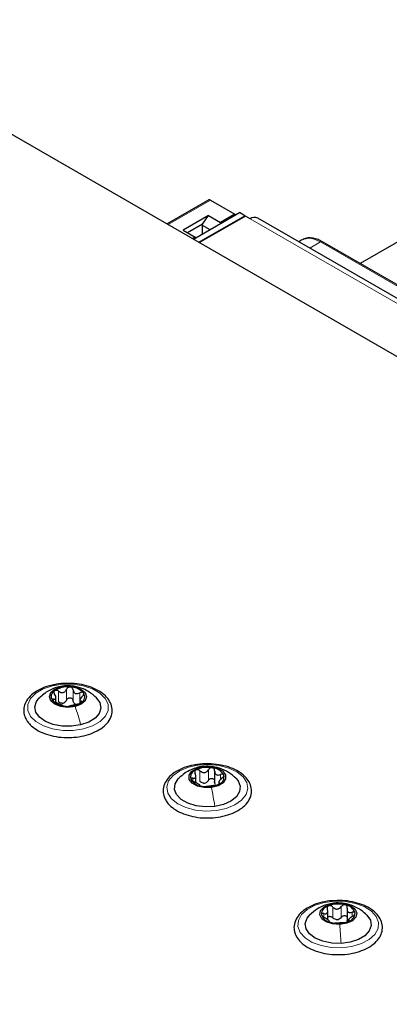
# Paper-space layout 'Blatt2' of a CAD drawing. Header units: millimetres. Extents: x 5 to 418, y 2 to 292.
# Tile 85 of 88: x 277.64 to 287.5, y 228.3 to 254.58. Entities that reach past the tile are written whole.
import ezdxf

# ---------------------------------------------------------------- set-up
doc = ezdxf.new("R2010")
doc.units = ezdxf.units.MM

psp = doc.layouts.new('Blatt2')

# ---------------------------------------------------------------- linework, layer by layer
at = {"color": 7, "linetype": 'Continuous', "lineweight": 25}
for p, q in [((317.662, 228.296), (272.124, 254.585)), ((290.28, 250.13), (286.723, 248.076)), ((282.684, 249.771), (281.573, 249.13)), ((282.734, 249.766), (283.382, 249.393)), ((282.68, 249.359), (281.997, 248.964)), ((282.278, 248.723), (283.508, 249.433)), ((282.42, 248.641), (283.65, 249.351)), ((283.664, 249.343), (282.434, 248.633)), ((282.516, 249.126), (282.68, 249.359)), ((282.68, 249.359), (283.001, 249.173)), ((283.382, 249.393), (283.001, 249.173)), ((283.382, 249.393), (283.382, 249.36)), ((283.65, 249.351), (283.508, 249.433)), ((283.65, 249.351), (283.65, 249.335)), ((283.791, 249.27), (283.664, 249.343)), ((319.488, 228.798), (283.991, 249.29)), ((281.997, 248.964), (282.318, 248.779)), ((282.516, 249.126), (282.116, 248.895)), ((282.516, 249.094), (282.516, 249.126)), ((282.718, 248.977), (282.516, 249.094)), ((282.516, 248.86), (282.516, 249.094)), ((283.001, 249.173), (283.001, 249.14)), ((282.318, 248.779), (282.25, 248.739)), ((282.318, 248.779), (282.318, 248.746)), ((285.165, 248.703), (285.086, 248.657)), ((292.903, 244.509), (285.715, 248.658)), ((278.606, 236.351), (278.606, 236.487)), ((279.246, 236.416), (279.246, 236.331)), ((282.841, 234.524), (282.841, 234.208)), ((282.343, 234.212), (282.343, 234.417)), ((282.949, 234.253), (282.949, 234.175)), ((286.376, 230.845), (286.376, 230.529)), ((285.86, 230.556), (285.86, 230.804)), ((286.417, 230.568), (286.417, 230.51)), ((286.389, 230.493), (286.377, 230.532))]:
    psp.add_line(p, q, dxfattribs=at)
at = {"color": 7, "linetype": 'Continuous', "lineweight": 18}
for p, q in [((282.734, 249.766), (281.602, 249.113)), ((319.288, 228.778), (283.791, 249.27)), ((285.379, 248.488), (285.665, 248.653)), ((285.665, 248.653), (292.852, 244.504)), ((278.677, 236.369), (278.677, 236.655)), ((278.686, 236.766), (278.736, 236.773)), ((278.888, 236.42), (278.888, 236.706)), ((279.062, 236.407), (279.062, 236.693)), ((279.244, 236.327), (279.244, 236.613)), ((278.541, 236.383), (278.541, 236.444)), ((279.282, 236.363), (279.282, 236.388)), ((282.45, 234.244), (282.45, 234.53)), ((282.51, 234.638), (282.535, 234.641)), ((282.674, 234.274), (282.674, 234.559)), ((282.255, 234.257), (282.255, 234.334)), ((282.997, 234.299), (282.997, 234.433)), ((282.969, 234.183), (282.969, 234.208)), ((285.993, 230.608), (285.993, 230.894)), ((286.088, 230.996), (286.097, 230.998)), ((286.221, 230.62), (286.221, 230.906)), ((285.752, 230.625), (285.752, 230.717)), ((286.511, 230.642), (286.511, 230.754)), ((286.428, 230.518), (286.428, 230.534))]:
    psp.add_line(p, q, dxfattribs=at)
at = {"color": 7, "linetype": 'Continuous', "lineweight": 18, "flags": 128}
for points in [[(278.511, 236.799), (278.783, 236.842), (279.065, 236.842), (279.337, 236.8), (279.582, 236.719), (279.782, 236.604), (279.923, 236.464), (279.997, 236.307), (279.997, 236.144), (279.925, 235.986), (279.785, 235.845), (279.586, 235.73), (279.342, 235.648), (279.07, 235.606), (278.788, 235.605), (278.515, 235.647), (278.271, 235.728), (278.071, 235.843), (277.93, 235.984), (277.856, 236.141), (277.855, 236.304), (277.928, 236.461), (278.068, 236.602), (278.267, 236.717), (278.511, 236.799)], [(282.404, 234.684), (282.685, 234.7), (282.963, 234.673), (283.219, 234.605), (283.436, 234.501), (283.6, 234.369), (283.698, 234.216), (283.725, 234.054), (283.678, 233.894), (283.561, 233.746), (283.381, 233.62), (283.152, 233.526), (282.887, 233.469), (282.607, 233.453), (282.329, 233.481), (282.072, 233.548), (281.855, 233.652), (281.692, 233.784), (281.593, 233.937), (281.566, 234.099), (281.613, 234.26), (281.73, 234.408), (281.91, 234.533), (282.14, 234.627), (282.404, 234.684)], [(286.047, 231.048), (286.329, 231.041), (286.597, 230.992), (286.835, 230.904), (287.025, 230.784), (287.154, 230.639), (287.215, 230.48), (287.202, 230.318), (287.117, 230.162), (286.965, 230.025), (286.756, 229.916), (286.506, 229.841), (286.231, 229.806), (285.949, 229.813), (285.68, 229.863), (285.443, 229.95), (285.253, 230.071), (285.123, 230.215), (285.063, 230.374), (285.076, 230.537), (285.161, 230.692), (285.313, 230.829), (285.521, 230.939), (285.772, 231.014), (286.047, 231.048)]]:
    psp.add_lwpolyline(points, dxfattribs=at)
at = {"color": 7, "linetype": 'Continuous', "lineweight": 25, "flags": 128}
for points in [[(279.117, 236.246), (278.927, 236.224), (278.738, 236.245), (278.577, 236.307), (278.469, 236.4), (278.431, 236.509), (278.469, 236.618), (278.575, 236.711), (278.736, 236.773)], [(278.736, 236.773), (278.925, 236.795), (279.115, 236.774), (279.275, 236.712), (279.383, 236.619), (279.421, 236.51), (279.384, 236.401), (279.277, 236.308), (279.117, 236.246)], [(279.265, 235.755), (279.022, 235.719), (278.772, 235.724), (278.534, 235.769), (278.328, 235.851), (278.171, 235.963), (278.074, 236.097), (278.047, 236.241), (278.091, 236.383), (278.163, 236.477)], [(279.684, 236.482), (279.778, 236.351), (279.806, 236.207), (279.762, 236.064), (279.65, 235.935), (279.48, 235.829), (279.265, 235.755)], [(282.756, 234.084), (282.563, 234.081), (282.383, 234.12), (282.242, 234.197), (282.163, 234.298), (282.158, 234.41), (282.226, 234.514), (282.359, 234.595), (282.535, 234.641)], [(282.535, 234.641), (282.728, 234.644), (282.908, 234.605), (283.049, 234.528), (283.128, 234.426), (283.134, 234.315), (283.065, 234.211), (282.933, 234.13), (282.756, 234.084)], [(282.843, 233.581), (282.593, 233.569), (282.348, 233.599), (282.126, 233.666), (281.947, 233.767), (281.825, 233.894), (281.769, 234.034), (281.784, 234.179), (281.868, 234.315), (281.915, 234.36)], [(283.403, 234.335), (283.467, 234.26), (283.523, 234.119), (283.508, 233.974), (283.423, 233.838), (283.275, 233.722), (283.076, 233.634), (282.843, 233.581)], [(286.181, 230.428), (285.989, 230.441), (285.82, 230.494), (285.699, 230.582), (285.646, 230.689), (285.667, 230.8), (285.76, 230.897), (285.911, 230.967), (286.097, 230.998)], [(286.097, 230.998), (286.289, 230.985), (286.458, 230.931), (286.578, 230.844), (286.632, 230.737), (286.611, 230.626), (286.517, 230.529), (286.366, 230.459), (286.181, 230.428)], [(286.214, 229.921), (285.964, 229.929), (285.728, 229.978), (285.525, 230.063), (285.372, 230.178), (285.282, 230.312), (285.26, 230.457), (285.31, 230.598), (285.383, 230.687)], [(286.902, 230.68), (286.905, 230.677), (286.996, 230.542), (287.017, 230.398), (286.967, 230.256), (286.85, 230.128), (286.676, 230.025), (286.458, 229.954), (286.214, 229.921)]]:
    psp.add_lwpolyline(points, dxfattribs=at)
at = {"color": 7, "linetype": 'Continuous', "lineweight": 25}
for centre, radius, start, end in [((282.705, 249.726), 0.0503, 54.3824, 114.3071), ((283.908, 249.106), 0.201, 65.6929, 125.6176), ((278.657, 236.512), 0.178, 119.6383, 215.1305), ((278.916, 236.137), 0.634, 83.846, 123.2267), ((278.982, 236.277), 0.49, 42.6923, 89.7353), ((279.196, 236.507), 0.178, 299.6383, 35.1305), ((278.871, 236.742), 0.49, 222.6923, 269.7353), ((278.747, 236.564), 0.232, 276.183, 290.8897), ((278.937, 236.882), 0.634, 263.846, 303.2267), ((279.196, 236.477), 0.178, 237.4296, 254.998), ((282.405, 234.358), 0.206, 108.8232, 195.1756), ((282.646, 233.92), 0.703, 79.2077, 115.8986), ((282.749, 234.221), 0.39, 30.656, 85.7082), ((282.543, 234.503), 0.39, 210.656, 265.7082), ((282.886, 234.367), 0.206, 288.8232, 15.1756), ((282.645, 234.804), 0.703, 259.2077, 295.8986), ((282.539, 234.457), 0.257, 270.6978, 284.4084), ((285.936, 230.686), 0.246, 102.8763, 178.9442), ((286.14, 230.239), 0.734, 75.0072, 110.6298), ((286.287, 230.635), 0.317, 18.5104, 82.2191), ((285.991, 230.791), 0.317, 198.5104, 262.2191), ((286.098, 230.825), 0.269, 266.1606, 279.4764), ((286.341, 230.74), 0.246, 282.8763, 358.9442), ((286.138, 231.187), 0.734, 255.0072, 290.6298)]:
    psp.add_arc(centre, radius, start, end, dxfattribs=at)
at = {"color": 7, "linetype": 'Continuous', "lineweight": 18}
for points, knots in [([(285.665, 248.653), (285.571, 248.696), (285.384, 248.782), (285.238, 248.729), (285.165, 248.703)], [0, 0, 0, 0, 0.500051, 1, 1, 1, 1]), ([(285.715, 248.658), (285.708, 248.661), (285.693, 248.666), (285.674, 248.658), (285.665, 248.653)], [0, 0, 0, 0, 0.499672, 1, 1, 1, 1])]:
    psp.add_open_spline(points, degree=3, knots=knots, dxfattribs=at)
at = {"color": 7, "linetype": 'Continuous', "lineweight": 25}
for points, knots in [([(285.715, 248.655), (285.688, 248.671), (285.617, 248.713), (285.498, 248.75), (285.362, 248.763), (285.251, 248.749), (285.198, 248.715), (285.182, 248.705)], [0, 0, 0, 0, 0.1457732, 0.3860402, 0.6335822, 0.8929522, 1, 1, 1, 1]), ([(278.847, 235.422), (278.927, 235.421), (279.098, 235.418), (279.354, 235.46), (279.599, 235.537), (279.81, 235.648), (279.974, 235.789), (280.08, 235.955), (280.118, 236.133), (280.087, 236.308), (279.997, 236.465), (279.853, 236.604), (279.66, 236.72), (279.426, 236.806), (279.163, 236.858), (278.89, 236.87), (278.667, 236.856), (278.548, 236.825), (278.513, 236.816)], [0, 0, 0, 0, 0.057677, 0.123796, 0.190144, 0.256923, 0.324222, 0.391248, 0.45599, 0.517933, 0.579253, 0.642336, 0.707659, 0.773922, 0.840104, 0.906153, 0.972213, 1, 1, 1, 1]), ([(278.513, 236.816), (278.463, 236.805), (278.326, 236.776), (278.133, 236.689), (277.946, 236.562), (277.817, 236.411), (277.747, 236.244), (277.741, 236.071), (277.787, 235.936), (277.834, 235.865), (277.848, 235.844)], [0, 0, 0, 0, 0.085561, 0.233747, 0.383071, 0.533028, 0.665282, 0.805908, 0.942729, 1, 1, 1, 1]), ([(278.685, 236.773), (278.642, 236.761), (278.552, 236.736), (278.362, 236.649), (278.241, 236.544), (278.159, 236.472)], [0, 0, 0, 0, 0.226332, 0.473835, 1, 1, 1, 1]), ([(278.569, 236.667), (278.563, 236.661), (278.552, 236.65), (278.549, 236.626), (278.554, 236.6), (278.565, 236.583), (278.571, 236.575)], [0, 0, 0, 0, 0.249857, 0.499466, 0.749011, 1, 1, 1, 1]), ([(278.677, 236.655), (278.668, 236.661), (278.65, 236.672), (278.62, 236.68), (278.59, 236.679), (278.576, 236.671), (278.569, 236.667)], [0, 0, 0, 0, 0.249807, 0.500055, 0.750309, 1, 1, 1, 1]), ([(278.677, 236.655), (278.696, 236.643), (278.725, 236.626), (278.769, 236.619), (278.802, 236.621), (278.831, 236.633), (278.865, 236.659), (278.879, 236.687), (278.888, 236.706)], [0, 0, 0, 0, 0.249168, 0.374303, 0.498903, 0.623987, 0.749746, 1, 1, 1, 1]), ([(279.69, 236.476), (279.628, 236.532), (279.522, 236.626), (279.316, 236.734), (279.111, 236.792), (278.879, 236.807), (278.75, 236.785), (278.685, 236.773)], [0, 0, 0, 0, 0.2264184, 0.3843064, 0.624808, 0.8107623, 1, 1, 1, 1]), ([(278.984, 236.767), (278.973, 236.767), (278.952, 236.766), (278.923, 236.753), (278.901, 236.732), (278.892, 236.715), (278.888, 236.706)], [0, 0, 0, 0, 0.250033, 0.499632, 0.749228, 1, 1, 1, 1]), ([(279.062, 236.693), (279.06, 236.702), (279.056, 236.721), (279.04, 236.744), (279.015, 236.762), (278.994, 236.765), (278.984, 236.767)], [0, 0, 0, 0, 0.249815, 0.499908, 0.75012, 1, 1, 1, 1]), ([(279.062, 236.693), (279.066, 236.673), (279.072, 236.644), (279.098, 236.614), (279.122, 236.597), (279.151, 236.59), (279.193, 236.591), (279.224, 236.604), (279.244, 236.613)], [0, 0, 0, 0, 0.249199, 0.374336, 0.49893, 0.624007, 0.749759, 1, 1, 1, 1]), ([(279.342, 236.609), (279.337, 236.614), (279.326, 236.624), (279.301, 236.629), (279.272, 236.625), (279.254, 236.617), (279.244, 236.613)], [0, 0, 0, 0, 0.249991, 0.499611, 0.749127, 1, 1, 1, 1]), ([(279.311, 236.519), (279.319, 236.527), (279.333, 236.542), (279.346, 236.566), (279.351, 236.591), (279.345, 236.603), (279.342, 236.609)], [0, 0, 0, 0, 0.249852, 0.499902, 0.750115, 1, 1, 1, 1]), ([(278.541, 236.444), (278.534, 236.444), (278.52, 236.444), (278.507, 236.438), (278.502, 236.426), (278.508, 236.415), (278.511, 236.409)], [0, 0, 0, 0, 0.249852, 0.499902, 0.750115, 1, 1, 1, 1]), ([(278.511, 236.409), (278.516, 236.404), (278.526, 236.392), (278.552, 236.375), (278.58, 236.361), (278.599, 236.354), (278.609, 236.35)], [0, 0, 0, 0, 0.249991, 0.499611, 0.749127, 1, 1, 1, 1]), ([(278.541, 236.444), (278.556, 236.443), (278.579, 236.443), (278.598, 236.457), (278.606, 236.473), (278.607, 236.495), (278.599, 236.53), (278.582, 236.557), (278.571, 236.575)], [0, 0, 0, 0, 0.249201, 0.374338, 0.498932, 0.624008, 0.74976, 1, 1, 1, 1]), ([(278.791, 236.27), (278.786, 236.273), (278.78, 236.279), (278.755, 236.29), (278.731, 236.301), (278.701, 236.314), (278.66, 236.332), (278.629, 236.343), (278.609, 236.35)], [0, 0, 0, 0, 0.249199, 0.374336, 0.49893, 0.624007, 0.749759, 1, 1, 1, 1]), ([(278.771, 236.334), (278.755, 236.336), (278.721, 236.341), (278.692, 236.36), (278.677, 236.369)], [0, 0, 0, 0, 0.4984586, 1, 1, 1, 1]), ([(278.888, 236.42), (278.882, 236.406), (278.869, 236.376), (278.842, 236.357), (278.829, 236.348)], [0, 0, 0, 0, 0.50155, 1, 1, 1, 1]), ([(278.888, 236.42), (278.892, 236.429), (278.901, 236.446), (278.923, 236.467), (278.952, 236.48), (278.984, 236.483), (279.015, 236.475), (279.039, 236.458), (279.056, 236.435), (279.06, 236.417), (279.062, 236.407)], [0, 0, 0, 0, 0.125193, 0.249438, 0.374279, 0.499024, 0.623869, 0.749369, 0.87443, 1, 1, 1, 1]), ([(279.1, 236.328), (279.09, 236.339), (279.07, 236.361), (279.065, 236.392), (279.062, 236.407)], [0, 0, 0, 0, 0.498457, 1, 1, 1, 1]), ([(279.176, 236.308), (279.185, 236.31), (279.203, 236.314), (279.233, 236.324), (279.262, 236.337), (279.277, 236.347), (279.284, 236.352)], [0, 0, 0, 0, 0.249807, 0.500055, 0.750309, 1, 1, 1, 1]), ([(279.311, 236.519), (279.296, 236.504), (279.273, 236.48), (279.255, 236.447), (279.247, 236.426), (279.246, 236.409), (279.254, 236.393), (279.271, 236.39), (279.282, 236.388)], [0, 0, 0, 0, 0.249201, 0.374338, 0.498932, 0.624008, 0.74976, 1, 1, 1, 1]), ([(279.284, 236.352), (279.289, 236.357), (279.301, 236.366), (279.304, 236.378), (279.298, 236.386), (279.287, 236.388), (279.282, 236.388)], [0, 0, 0, 0, 0.249857, 0.499466, 0.749011, 1, 1, 1, 1]), ([(278.791, 236.27), (278.792, 236.268), (278.796, 236.265), (278.813, 236.26), (278.838, 236.255), (278.858, 236.253), (278.869, 236.252)], [0, 0, 0, 0, 0.249815, 0.499908, 0.75012, 1, 1, 1, 1]), ([(278.869, 236.252), (278.879, 236.251), (278.9, 236.25), (278.929, 236.251), (278.952, 236.254), (278.96, 236.256), (278.964, 236.257)], [0, 0, 0, 0, 0.250033, 0.499632, 0.749228, 1, 1, 1, 1]), ([(279.176, 236.308), (279.156, 236.304), (279.127, 236.297), (279.083, 236.285), (279.051, 236.277), (279.021, 236.27), (278.987, 236.263), (278.974, 236.26), (278.964, 236.257)], [0, 0, 0, 0, 0.249168, 0.374303, 0.498903, 0.623987, 0.749746, 1, 1, 1, 1]), ([(277.848, 235.844), (277.871, 235.816), (277.934, 235.737), (278.08, 235.625), (278.293, 235.521), (278.542, 235.453), (278.733, 235.42), (278.836, 235.422), (278.847, 235.422)], [0, 0, 0, 0, 0.116196, 0.327348, 0.541899, 0.757588, 0.9728, 1, 1, 1, 1]), ([(282.409, 234.699), (282.365, 234.695), (282.231, 234.681), (282.025, 234.619), (281.805, 234.516), (281.63, 234.381), (281.51, 234.22), (281.457, 234.043), (281.468, 233.906), (281.494, 233.835), (281.5, 233.818)], [0, 0, 0, 0, 0.07214, 0.220818, 0.37037, 0.5211, 0.671926, 0.818647, 0.958647, 1, 1, 1, 1]), ([(282.51, 234.646), (282.464, 234.638), (282.364, 234.62), (282.204, 234.56), (282.035, 234.467), (281.936, 234.378), (281.885, 234.332)], [0, 0, 0, 0, 0.2036885, 0.4417959, 0.7101305, 1, 1, 1, 1]), ([(282.339, 234.553), (282.332, 234.547), (282.318, 234.537), (282.31, 234.514), (282.31, 234.487), (282.318, 234.47), (282.322, 234.461)], [0, 0, 0, 0, 0.249857, 0.499466, 0.749011, 1, 1, 1, 1]), ([(282.45, 234.53), (282.442, 234.536), (282.425, 234.549), (282.395, 234.56), (282.365, 234.562), (282.348, 234.556), (282.339, 234.553)], [0, 0, 0, 0, 0.249807, 0.500055, 0.750309, 1, 1, 1, 1]), ([(282.602, 233.272), (282.691, 233.274), (282.871, 233.276), (283.132, 233.328), (283.37, 233.412), (283.571, 233.531), (283.723, 233.678), (283.814, 233.848), (283.836, 234.027), (283.79, 234.198), (283.688, 234.352), (283.532, 234.486), (283.329, 234.595), (283.087, 234.674), (282.821, 234.716), (282.589, 234.725), (282.455, 234.706), (282.409, 234.699)], [0, 0, 0, 0, 0.067918, 0.137794, 0.207963, 0.278628, 0.349809, 0.420255, 0.487872, 0.552952, 0.617938, 0.68518, 0.75454, 0.824541, 0.894408, 0.964162, 1, 1, 1, 1]), ([(282.45, 234.53), (282.468, 234.516), (282.496, 234.496), (282.539, 234.484), (282.573, 234.484), (282.605, 234.493), (282.643, 234.515), (282.662, 234.542), (282.674, 234.559)], [0, 0, 0, 0, 0.249168, 0.374303, 0.498903, 0.623987, 0.749746, 1, 1, 1, 1]), ([(283.408, 234.33), (283.346, 234.385), (283.217, 234.499), (282.976, 234.605), (282.725, 234.659), (282.578, 234.65), (282.51, 234.646)], [0, 0, 0, 0, 0.2514258, 0.5215216, 0.7792552, 1, 1, 1, 1]), ([(282.778, 234.611), (282.767, 234.611), (282.747, 234.613), (282.716, 234.602), (282.69, 234.584), (282.679, 234.568), (282.674, 234.559)], [0, 0, 0, 0, 0.250033, 0.499632, 0.749228, 1, 1, 1, 1]), ([(282.841, 234.53), (282.841, 234.539), (282.84, 234.558), (282.828, 234.582), (282.807, 234.602), (282.787, 234.608), (282.778, 234.611)], [0, 0, 0, 0, 0.249815, 0.499908, 0.75012, 1, 1, 1, 1]), ([(282.841, 234.53), (282.842, 234.51), (282.843, 234.48), (282.862, 234.448), (282.882, 234.429), (282.908, 234.419), (282.946, 234.416), (282.977, 234.426), (282.997, 234.433)], [0, 0, 0, 0, 0.249199, 0.374336, 0.49893, 0.624007, 0.749759, 1, 1, 1, 1]), ([(282.255, 234.334), (282.247, 234.335), (282.231, 234.337), (282.213, 234.332), (282.203, 234.321), (282.206, 234.31), (282.207, 234.304)], [0, 0, 0, 0, 0.249852, 0.499902, 0.750115, 1, 1, 1, 1]), ([(282.207, 234.304), (282.211, 234.298), (282.217, 234.286), (282.239, 234.266), (282.266, 234.249), (282.285, 234.24), (282.294, 234.236)], [0, 0, 0, 0, 0.249991, 0.499611, 0.749127, 1, 1, 1, 1]), ([(282.255, 234.334), (282.272, 234.333), (282.298, 234.33), (282.323, 234.341), (282.337, 234.357), (282.343, 234.379), (282.343, 234.413), (282.33, 234.442), (282.322, 234.461)], [0, 0, 0, 0, 0.249201, 0.374338, 0.498932, 0.624008, 0.74976, 1, 1, 1, 1]), ([(282.45, 234.139), (282.449, 234.143), (282.448, 234.148), (282.43, 234.162), (282.409, 234.175), (282.384, 234.19), (282.345, 234.212), (282.315, 234.226), (282.294, 234.236)], [0, 0, 0, 0, 0.2491995, 0.3743362, 0.4989302, 0.6240074, 0.7497593, 1, 1, 1, 1]), ([(282.542, 234.199), (282.525, 234.203), (282.491, 234.211), (282.464, 234.233), (282.45, 234.244)], [0, 0, 0, 0, 0.498459, 1, 1, 1, 1]), ([(282.674, 234.274), (282.665, 234.26), (282.647, 234.232), (282.618, 234.216), (282.603, 234.208)], [0, 0, 0, 0, 0.50155, 1, 1, 1, 1]), ([(282.674, 234.274), (282.679, 234.282), (282.69, 234.298), (282.716, 234.317), (282.746, 234.327), (282.778, 234.327), (282.807, 234.316), (282.828, 234.297), (282.84, 234.272), (282.841, 234.253), (282.841, 234.244)], [0, 0, 0, 0, 0.125193, 0.249438, 0.374279, 0.499024, 0.623869, 0.749369, 0.87443, 1, 1, 1, 1]), ([(282.864, 234.161), (282.856, 234.173), (282.841, 234.198), (282.841, 234.228), (282.841, 234.244)], [0, 0, 0, 0, 0.498457, 1, 1, 1, 1]), ([(283.036, 234.334), (283.019, 234.32), (282.993, 234.298), (282.968, 234.268), (282.954, 234.248), (282.948, 234.231), (282.949, 234.215), (282.961, 234.211), (282.969, 234.208)], [0, 0, 0, 0, 0.249201, 0.374338, 0.498932, 0.624008, 0.74976, 1, 1, 1, 1]), ([(283.084, 234.42), (283.081, 234.426), (283.074, 234.437), (283.052, 234.443), (283.026, 234.443), (283.007, 234.436), (282.997, 234.433)], [0, 0, 0, 0, 0.249991, 0.499611, 0.749127, 1, 1, 1, 1]), ([(283.036, 234.334), (283.044, 234.341), (283.061, 234.354), (283.078, 234.377), (283.088, 234.401), (283.086, 234.414), (283.084, 234.42)], [0, 0, 0, 0, 0.249852, 0.499902, 0.750115, 1, 1, 1, 1]), ([(282.45, 234.139), (282.45, 234.137), (282.451, 234.134), (282.463, 234.127), (282.484, 234.12), (282.504, 234.116), (282.514, 234.114)], [0, 0, 0, 0, 0.249815, 0.499908, 0.75012, 1, 1, 1, 1]), ([(282.514, 234.114), (282.524, 234.112), (282.545, 234.109), (282.575, 234.107), (282.601, 234.108), (282.612, 234.109), (282.618, 234.109)], [0, 0, 0, 0, 0.250033, 0.499632, 0.749228, 1, 1, 1, 1]), ([(282.841, 234.139), (282.823, 234.136), (282.796, 234.133), (282.752, 234.125), (282.718, 234.121), (282.686, 234.117), (282.648, 234.113), (282.63, 234.111), (282.618, 234.109)], [0, 0, 0, 0, 0.249168, 0.374303, 0.498903, 0.623987, 0.749746, 1, 1, 1, 1]), ([(282.841, 234.139), (282.849, 234.14), (282.866, 234.143), (282.896, 234.15), (282.927, 234.16), (282.944, 234.168), (282.952, 234.172)], [0, 0, 0, 0, 0.2498071, 0.5000551, 0.7503094, 1, 1, 1, 1]), ([(282.952, 234.172), (282.959, 234.176), (282.973, 234.185), (282.982, 234.196), (282.981, 234.204), (282.973, 234.207), (282.969, 234.208)], [0, 0, 0, 0, 0.249857, 0.499466, 0.749011, 1, 1, 1, 1]), ([(281.5, 233.818), (281.515, 233.787), (281.555, 233.702), (281.667, 233.576), (281.845, 233.452), (282.067, 233.354), (282.322, 233.295), (282.506, 233.268), (282.599, 233.272), (282.602, 233.272)], [0, 0, 0, 0, 0.098948, 0.272059, 0.449878, 0.631564, 0.813598, 0.995222, 1, 1, 1, 1]), ([(286.063, 231.063), (286.034, 231.063), (285.913, 231.064), (285.707, 231.025), (285.463, 230.95), (285.253, 230.837), (285.089, 230.696), (284.985, 230.53), (284.953, 230.385), (284.961, 230.302), (284.964, 230.278)], [0, 0, 0, 0, 0.047497, 0.19605, 0.345125, 0.495173, 0.646389, 0.796934, 0.942287, 1, 1, 1, 1]), ([(286.088, 231.004), (285.986, 230.989), (285.813, 230.965), (285.563, 230.844), (285.441, 230.737), (285.374, 230.678)], [0, 0, 0, 0, 0.390227, 0.666358, 1, 1, 1, 1]), ([(285.752, 230.717), (285.771, 230.713), (285.799, 230.709), (285.829, 230.718), (285.846, 230.732), (285.857, 230.753), (285.863, 230.788), (285.855, 230.817), (285.849, 230.836)], [0, 0, 0, 0, 0.249201, 0.374338, 0.498932, 0.624008, 0.74976, 1, 1, 1, 1]), ([(285.881, 230.926), (285.873, 230.922), (285.857, 230.913), (285.845, 230.89), (285.841, 230.864), (285.847, 230.846), (285.849, 230.836)], [0, 0, 0, 0, 0.249857, 0.499466, 0.749011, 1, 1, 1, 1]), ([(285.993, 230.894), (285.985, 230.901), (285.97, 230.916), (285.941, 230.929), (285.909, 230.934), (285.891, 230.929), (285.881, 230.926)], [0, 0, 0, 0, 0.249807, 0.500055, 0.750309, 1, 1, 1, 1]), ([(285.993, 230.894), (286.009, 230.879), (286.034, 230.857), (286.077, 230.842), (286.111, 230.838), (286.144, 230.845), (286.185, 230.864), (286.207, 230.889), (286.221, 230.906)], [0, 0, 0, 0, 0.249168, 0.374303, 0.498903, 0.623987, 0.749746, 1, 1, 1, 1]), ([(286.163, 229.623), (286.169, 229.623), (286.265, 229.618), (286.453, 229.644), (286.709, 229.702), (286.936, 229.8), (287.122, 229.928), (287.25, 230.079), (287.319, 230.247), (287.324, 230.419), (287.264, 230.586), (287.149, 230.736), (286.982, 230.865), (286.768, 230.968), (286.519, 231.037), (286.278, 231.072), (286.125, 231.066), (286.063, 231.063)], [0, 0, 0, 0, 0.004624, 0.078796, 0.15315, 0.227893, 0.303212, 0.378834, 0.445494, 0.51636, 0.585358, 0.654837, 0.726956, 0.80098, 0.875371, 0.949597, 1, 1, 1, 1]), ([(286.906, 230.676), (286.859, 230.72), (286.752, 230.818), (286.548, 230.926), (286.307, 230.999), (286.158, 231.002), (286.088, 231.004)], [0, 0, 0, 0, 0.212938, 0.476548, 0.751392, 1, 1, 1, 1]), ([(286.33, 230.948), (286.32, 230.95), (286.3, 230.953), (286.269, 230.945), (286.241, 230.929), (286.228, 230.913), (286.221, 230.906)], [0, 0, 0, 0, 0.250033, 0.499632, 0.749228, 1, 1, 1, 1]), ([(286.38, 230.863), (286.381, 230.872), (286.383, 230.89), (286.375, 230.916), (286.357, 230.937), (286.339, 230.945), (286.33, 230.948)], [0, 0, 0, 0, 0.249815, 0.499908, 0.75012, 1, 1, 1, 1]), ([(286.38, 230.863), (286.378, 230.843), (286.374, 230.813), (286.387, 230.779), (286.403, 230.759), (286.426, 230.747), (286.461, 230.741), (286.491, 230.749), (286.511, 230.754)], [0, 0, 0, 0, 0.249199, 0.374336, 0.49893, 0.624007, 0.749759, 1, 1, 1, 1]), ([(285.752, 230.717), (285.743, 230.718), (285.726, 230.722), (285.705, 230.718), (285.691, 230.708), (285.691, 230.697), (285.69, 230.691)], [0, 0, 0, 0, 0.249852, 0.499902, 0.750115, 1, 1, 1, 1]), ([(285.69, 230.691), (285.692, 230.684), (285.696, 230.672), (285.715, 230.651), (285.739, 230.631), (285.758, 230.621), (285.767, 230.616)], [0, 0, 0, 0, 0.249991, 0.499611, 0.749127, 1, 1, 1, 1]), ([(285.898, 230.507), (285.9, 230.511), (285.903, 230.517), (285.89, 230.532), (285.874, 230.546), (285.852, 230.563), (285.817, 230.588), (285.787, 230.605), (285.767, 230.616)], [0, 0, 0, 0, 0.249199, 0.374336, 0.49893, 0.624007, 0.749759, 1, 1, 1, 1]), ([(285.86, 230.626), (285.867, 230.631), (285.88, 230.642), (285.91, 230.647), (285.94, 230.643), (285.97, 230.63), (285.985, 230.616), (285.993, 230.608)], [0, 0, 0, 0, 0.191814, 0.393214, 0.595676, 0.797429, 1, 1, 1, 1]), ([(286.08, 230.557), (286.063, 230.562), (286.03, 230.573), (286.005, 230.597), (285.993, 230.608)], [0, 0, 0, 0, 0.498459, 1, 1, 1, 1]), ([(286.221, 230.62), (286.211, 230.607), (286.19, 230.58), (286.158, 230.567), (286.142, 230.56)], [0, 0, 0, 0, 0.50155, 1, 1, 1, 1]), ([(286.221, 230.62), (286.228, 230.628), (286.241, 230.643), (286.268, 230.659), (286.299, 230.667), (286.331, 230.664), (286.356, 230.651), (286.372, 230.635), (286.375, 230.623), (286.376, 230.619)], [0, 0, 0, 0, 0.156006, 0.31083, 0.466397, 0.621845, 0.777415, 0.933804, 1, 1, 1, 1]), ([(286.526, 230.653), (286.507, 230.64), (286.479, 230.621), (286.449, 230.593), (286.431, 230.574), (286.42, 230.558), (286.414, 230.542), (286.423, 230.537), (286.428, 230.534)], [0, 0, 0, 0, 0.249201, 0.374338, 0.498932, 0.624008, 0.74976, 1, 1, 1, 1]), ([(286.587, 230.735), (286.585, 230.741), (286.581, 230.752), (286.563, 230.76), (286.538, 230.762), (286.52, 230.757), (286.511, 230.754)], [0, 0, 0, 0, 0.2499907, 0.4996106, 0.7491271, 1, 1, 1, 1]), ([(286.526, 230.653), (286.534, 230.659), (286.552, 230.671), (286.573, 230.693), (286.587, 230.715), (286.587, 230.729), (286.587, 230.735)], [0, 0, 0, 0, 0.249852, 0.499902, 0.750115, 1, 1, 1, 1]), ([(285.898, 230.507), (285.897, 230.506), (285.895, 230.503), (285.903, 230.495), (285.92, 230.486), (285.939, 230.481), (285.948, 230.478)], [0, 0, 0, 0, 0.249815, 0.499908, 0.75012, 1, 1, 1, 1]), ([(285.948, 230.478), (285.958, 230.475), (285.978, 230.47), (286.009, 230.466), (286.037, 230.464), (286.05, 230.464), (286.056, 230.465)], [0, 0, 0, 0, 0.250033, 0.499632, 0.749228, 1, 1, 1, 1]), ([(286.285, 230.476), (286.268, 230.475), (286.243, 230.473), (286.2, 230.469), (286.166, 230.467), (286.133, 230.466), (286.092, 230.465), (286.071, 230.465), (286.056, 230.465)], [0, 0, 0, 0, 0.249168, 0.374303, 0.498903, 0.623987, 0.749746, 1, 1, 1, 1]), ([(286.285, 230.476), (286.292, 230.476), (286.307, 230.477), (286.337, 230.482), (286.368, 230.49), (286.387, 230.496), (286.396, 230.5)], [0, 0, 0, 0, 0.2498071, 0.5000551, 0.7503094, 1, 1, 1, 1]), ([(286.396, 230.5), (286.404, 230.503), (286.42, 230.511), (286.433, 230.521), (286.436, 230.529), (286.431, 230.532), (286.428, 230.534)], [0, 0, 0, 0, 0.249857, 0.499466, 0.749011, 1, 1, 1, 1]), ([(284.964, 230.278), (284.971, 230.245), (284.99, 230.156), (285.071, 230.02), (285.215, 229.881), (285.409, 229.766), (285.644, 229.681), (285.901, 229.629), (286.078, 229.625), (286.163, 229.623)], [0, 0, 0, 0, 0.086075, 0.232512, 0.382559, 0.537917, 0.695449, 0.852774, 1, 1, 1, 1])]:
    psp.add_open_spline(points, degree=3, knots=knots, dxfattribs=at)
at = {"color": 7, "linetype": 'Continuous', "lineweight": 18}
for points in [[(279.265, 235.755), (279.244, 235.84), (279.202, 236.011), (279.145, 236.168), (279.117, 236.246)], [(282.843, 233.581), (282.831, 233.669), (282.806, 233.843), (282.773, 234.003), (282.756, 234.084)], [(286.214, 229.921), (286.209, 230.009), (286.2, 230.184), (286.187, 230.347), (286.181, 230.428)]]:
    psp.add_open_spline(points, degree=3, dxfattribs=at)

doc.saveas('drawing.dxf')
